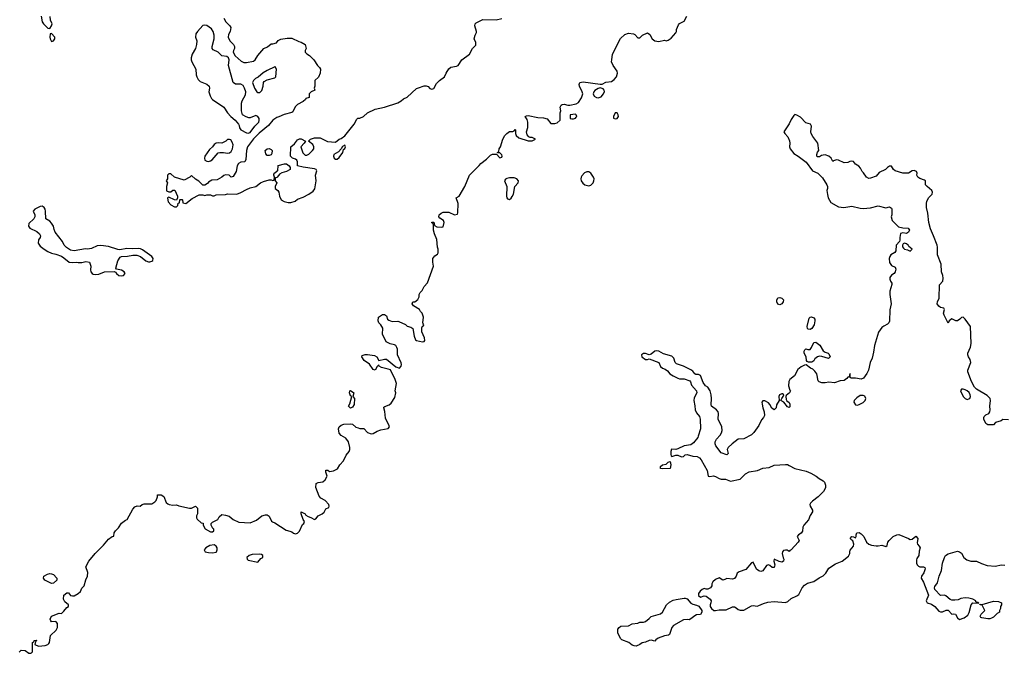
# Model space of a CAD drawing. Header units: inches. Extents: x 2221774 to 2440637, y 201306 to 357559.
# Tile 191 of 245: x 2404792 to 2415204, y 242336 to 249034. Entities that reach past the tile are written whole.
import ezdxf

# ---------------------------------------------------------------- set-up
doc = ezdxf.new("R2010")
doc.units = ezdxf.units.IN
doc.header["$MEASUREMENT"] = 0
doc.layers.add('C4204', color=7, linetype='Continuous')
doc.layers.add('C4214', color=7, linetype='Continuous')

msp = doc.modelspace()

# ---------------------------------------------------------------- linework, layer by layer
at = {"layer": 'C4204', "color": 5}
for points, elevation in [([(2405018, 249070), (2405031, 249011), (2405045, 248990), (2405090, 248945), (2405110, 248942), (2405129, 248970), (2405134, 248990), (2405119, 249030), (2405114, 249066)], 60), ([(2406951, 249050), (2406971, 249010), (2407016, 248970), (2407026, 248950), (2407019, 248910), (2407002, 248878), (2406995, 248850), (2407015, 248810), (2407052, 248770), (2407062, 248750), (2407062, 248730), (2407052, 248710), (2407051, 248690), (2407070, 248652), (2407135, 248595), (2407163, 248583), (2407190, 248581), (2407263, 248597), (2407281, 248610), (2407310, 248656), (2407375, 248730), (2407412, 248748), (2407450, 248778), (2407470, 248778), (2407509, 248791), (2407526, 248814), (2407553, 248827), (2407620, 248840), (2407670, 248839), (2407743, 248803), (2407770, 248796), (2407810, 248771), (2407822, 248730), (2407812, 248710), (2407812, 248690), (2407830, 248672), (2407857, 248657), (2407902, 248610), (2407942, 248550), (2407962, 248530), (2407972, 248510), (2407971, 248469), (2407953, 248427), (2407914, 248390), (2407913, 248333), (2407905, 248310), (2407912, 248288), (2407874, 248270), (2407854, 248250), (2407854, 248210), (2407818, 248202), (2407814, 248190), (2407790, 248168), (2407730, 248138), (2407706, 248114), (2407679, 248061), (2407670, 248053), (2407588, 248032), (2407534, 248006), (2407510, 247999), (2407470, 247973), (2407423, 247917), (2407324, 247836), (2407266, 247774), (2407201, 247690), (2407191, 247650), (2407184, 247556), (2407172, 247530), (2407130, 247529), (2407106, 247514), (2407091, 247490), (2407081, 247430), (2407050, 247378), (2407030, 247368), (2407006, 247390), (2406970, 247395), (2406950, 247388), (2406930, 247368), (2406880, 247340), (2406824, 247336), (2406790, 247318), (2406777, 247303), (2406750, 247286), (2406730, 247286), (2406688, 247328), (2406650, 247348), (2406610, 247386), (2406592, 247368), (2406530, 247338), (2406428, 247368), (2406390, 247406), (2406370, 247406), (2406354, 247390), (2406354, 247350), (2406342, 247330), (2406354, 247310), (2406345, 247270), (2406346, 247226), (2406370, 247214), (2406390, 247214), (2406410, 247232), (2406433, 247233), (2406462, 247170), (2406462, 247150), (2406450, 247126), (2406430, 247128), (2406370, 247158), (2406354, 247150), (2406354, 247146), (2406363, 247110), (2406390, 247078), (2406430, 247054), (2406450, 247054), (2406466, 247070), (2406467, 247093), (2406482, 247098), (2406486, 247130), (2406490, 247134), (2406510, 247134), (2406514, 247130), (2406518, 247098), (2406550, 247092), (2406615, 247145), (2406690, 247182), (2406730, 247182), (2406750, 247174), (2406770, 247182), (2406810, 247182), (2406830, 247172), (2406850, 247172), (2406870, 247182), (2406970, 247185), (2406990, 247192), (2407090, 247191), (2407130, 247206), (2407190, 247239), (2407230, 247255), (2407289, 247271), (2407338, 247310), (2407370, 247325), (2407430, 247342), (2407450, 247342), (2407470, 247334), (2407482, 247338), (2407486, 247370), (2407478, 247390), (2407480, 247400), (2407490, 247414), (2407502, 247418), (2407510, 247434), (2407522, 247438), (2407527, 247493), (2407592, 247512), (2407612, 247512), (2407642, 247490), (2407652, 247470), (2407652, 247450), (2407614, 247430), (2407564, 247416), (2407538, 247402), (2407534, 247390), (2407510, 247366), (2407498, 247362), (2407494, 247350), (2407494, 247330), (2407512, 247310), (2407494, 247270), (2407494, 247250), (2407522, 247230), (2407532, 247210), (2407538, 247170), (2407558, 247130), (2407590, 247111), (2407630, 247101), (2407658, 247102), (2407705, 247115), (2407730, 247138), (2407790, 247158), (2407848, 247190), (2407897, 247223), (2407913, 247247), (2407929, 247330), (2407922, 247390), (2407935, 247435), (2407926, 247450), (2407910, 247458), (2407790, 247474), (2407729, 247489), (2407729, 247530), (2407722, 247550), (2407710, 247559), (2407678, 247570), (2407655, 247590), (2407658, 247690), (2407697, 247723), (2407730, 247765), (2407750, 247775), (2407770, 247775), (2407814, 247750), (2407802, 247730), (2407765, 247690), (2407786, 247626), (2407810, 247602), (2407830, 247602), (2407850, 247612), (2407889, 247651), (2407902, 247670), (2407902, 247690), (2407893, 247713), (2407846, 247750), (2407866, 247770), (2407910, 247785), (2407970, 247786), (2408048, 247748), (2408130, 247738), (2408170, 247771), (2408190, 247778), (2408230, 247805), (2408329, 247930), (2408356, 247984), (2408368, 247992), (2408390, 247992), (2408428, 248010), (2408469, 248051), (2408550, 248088), (2408650, 248108), (2408790, 248156), (2408825, 248175), (2408850, 248196), (2408890, 248216), (2408990, 248307), (2409010, 248315), (2409070, 248334), (2409090, 248336), (2409110, 248327), (2409130, 248305), (2409150, 248301), (2409170, 248308), (2409200, 248360), (2409230, 248391), (2409284, 248430), (2409301, 248470), (2409330, 248516), (2409350, 248531), (2409410, 248541), (2409430, 248551), (2409469, 248610), (2409549, 248670), (2409582, 248730), (2409614, 248766), (2409614, 248794), (2409598, 248830), (2409610, 248872), (2409623, 248897), (2409624, 248910), (2409604, 248970), (2409609, 248990), (2409620, 249000), (2409690, 249036), (2409829, 249031), (2409890, 249045)], 60), ([(2404787, 242350), (2404809, 242370), (2404850, 242365), (2404890, 242338), (2404910, 242336), (2404918, 242342), (2404927, 242353), (2404928, 242450), (2404942, 242458), (2404946, 242470), (2404953, 242473), (2404970, 242474), (2404974, 242470), (2404958, 242462), (2404954, 242430), (2404992, 242412), (2405060, 242420), (2405089, 242431), (2405100, 242440), (2405109, 242451), (2405117, 242523), (2405179, 242581), (2405193, 242610), (2405193, 242650), (2405178, 242670), (2405170, 242674), (2405130, 242669), (2405120, 242680), (2405116, 242696), (2405129, 242730), (2405210, 242761), (2405230, 242758), (2405238, 242762), (2405260, 242780), (2405290, 242821), (2405309, 242830), (2405309, 242850), (2405270, 242879), (2405255, 242910), (2405259, 242950), (2405290, 242977), (2405310, 242975), (2405330, 242946), (2405350, 242942), (2405370, 242945), (2405410, 242968), (2405434, 242990), (2405450, 243025), (2405474, 243050), (2405490, 243112), (2405509, 243151), (2405513, 243190), (2405492, 243250), (2405524, 243310), (2405590, 243390), (2405679, 243481), (2405730, 243544), (2405770, 243571), (2405787, 243573), (2405793, 243610), (2405804, 243630), (2405837, 243663), (2405870, 243713), (2405910, 243745), (2405929, 243751), (2405990, 243861), (2406010, 243884), (2406035, 243895), (2406067, 243893), (2406086, 243910), (2406110, 243918), (2406190, 243918), (2406223, 243937), (2406235, 243950), (2406248, 243990), (2406249, 244011), (2406290, 244011), (2406315, 243995), (2406342, 243930), (2406357, 243917), (2406374, 243910), (2406410, 243903), (2406450, 243905), (2406474, 243894), (2406589, 243871), (2406610, 243872), (2406652, 243892), (2406672, 243872), (2406672, 243810), (2406662, 243790), (2406662, 243770), (2406670, 243754), (2406710, 243714), (2406733, 243713), (2406732, 243690), (2406752, 243652), (2406810, 243622), (2406830, 243622), (2406846, 243630), (2406846, 243650), (2406836, 243656), (2406818, 243690), (2406818, 243710), (2406830, 243722), (2406886, 243750), (2406902, 243778), (2406930, 243802), (2406970, 243798), (2407006, 243786), (2407050, 243751), (2407110, 243722), (2407230, 243715), (2407295, 243745), (2407352, 243788), (2407390, 243799), (2407410, 243799), (2407430, 243785), (2407454, 243734), (2407465, 243725), (2407490, 243714), (2407610, 243637), (2407650, 243627), (2407670, 243619), (2407686, 243606), (2407710, 243599), (2407730, 243605), (2407752, 243628), (2407783, 243697), (2407796, 243710), (2407804, 243730), (2407789, 243750), (2407769, 243810), (2407769, 243831), (2407810, 243811), (2407818, 243798), (2407842, 243782), (2407872, 243772), (2407910, 243751), (2407923, 243757), (2407949, 243791), (2407990, 243810), (2408013, 243827), (2408030, 243863), (2408061, 243879), (2408066, 243890), (2408062, 243910), (2408024, 243950), (2407977, 243977), (2407959, 243999), (2407924, 244090), (2407929, 244130), (2407950, 244143), (2407998, 244150), (2408024, 244170), (2408042, 244210), (2408029, 244251), (2408030, 244272), (2408050, 244271), (2408070, 244258), (2408110, 244266), (2408153, 244287), (2408179, 244330), (2408215, 244370), (2408244, 244430), (2408275, 244470), (2408282, 244490), (2408284, 244510), (2408269, 244570), (2408242, 244610), (2408190, 244637), (2408170, 244662), (2408164, 244710), (2408172, 244730), (2408191, 244749), (2408220, 244760), (2408290, 244762), (2408310, 244757), (2408348, 244728), (2408370, 244718), (2408390, 244712), (2408430, 244711), (2408470, 244671), (2408510, 244656), (2408530, 244661), (2408574, 244686), (2408610, 244700), (2408690, 244711), (2408702, 244730), (2408697, 244750), (2408673, 244790), (2408661, 244821), (2408653, 244893), (2408642, 244930), (2408643, 244937), (2408655, 244945), (2408698, 244962), (2408720, 244980), (2408760, 245040), (2408769, 245090), (2408764, 245110), (2408776, 245190), (2408764, 245230), (2408712, 245332), (2408690, 245341), (2408617, 245357), (2408595, 245370), (2408590, 245386), (2408572, 245368), (2408551, 245329), (2408530, 245335), (2408491, 245391), (2408434, 245430), (2408409, 245470), (2408415, 245485), (2408446, 245494), (2408470, 245496), (2408545, 245485), (2408568, 245470), (2408590, 245431), (2408650, 245447), (2408670, 245445), (2408770, 245363), (2408810, 245351), (2408826, 245370), (2408829, 245390), (2408826, 245406), (2408789, 245490), (2408789, 245550), (2408782, 245570), (2408769, 245589), (2408757, 245597), (2408709, 245609), (2408669, 245630), (2408629, 245710), (2408633, 245773), (2408610, 245808), (2408589, 245829), (2408582, 245850), (2408588, 245890), (2408630, 245918), (2408650, 245918), (2408670, 245902), (2408681, 245870), (2408696, 245856), (2408730, 245845), (2408790, 245847), (2408803, 245843), (2408871, 245811), (2408890, 245796), (2408930, 245785), (2408951, 245770), (2408965, 245690), (2408979, 245650), (2408990, 245643), (2409050, 245628), (2409069, 245631), (2409076, 245644), (2409073, 245670), (2409046, 245734), (2409045, 245775), (2409050, 245794), (2409062, 245798), (2409066, 245810), (2409058, 245818), (2409055, 245830), (2409064, 245890), (2409048, 245930), (2409030, 245948), (2409019, 245970), (2408955, 246010), (2408942, 246030), (2408948, 246050), (2408970, 246051), (2409003, 246077), (2409015, 246105), (2409018, 246130), (2409028, 246150), (2409049, 246170), (2409070, 246212), (2409106, 246254), (2409169, 246430), (2409162, 246470), (2409162, 246510), (2409183, 246537), (2409210, 246554), (2409218, 246570), (2409218, 246610), (2409209, 246629), (2409205, 246710), (2409177, 246770), (2409169, 246810), (2409167, 246867), (2409162, 246882), (2409150, 246886), (2409150, 246892), (2409173, 246893), (2409178, 246858), (2409205, 246845), (2409250, 246841), (2409270, 246846), (2409282, 246890), (2409275, 246910), (2409236, 246936), (2409226, 246950), (2409229, 246970), (2409248, 246990), (2409270, 246998), (2409330, 246998), (2409390, 246972), (2409422, 246978), (2409427, 246993), (2409429, 247090), (2409408, 247152), (2409438, 247170), (2409499, 247270), (2409549, 247390), (2409650, 247491), (2409667, 247513), (2409730, 247558), (2409770, 247602), (2409793, 247613), (2409834, 247614), (2409870, 247574), (2409890, 247582), (2409895, 247590), (2409890, 247606), (2409870, 247626), (2409846, 247626), (2409846, 247630), (2409858, 247642), (2409862, 247670), (2409875, 247690), (2409902, 247770), (2409924, 247810), (2409942, 247830), (2409970, 247851), (2410000, 247852)], 40), ([(2410000, 247361), (2409970, 247362), (2409944, 247356), (2409931, 247349), (2409919, 247330), (2409944, 247270), (2409939, 247170), (2409944, 247150), (2409950, 247141), (2409970, 247135), (2409990, 247146), (2410000, 247164)], 40)]:
    msp.add_lwpolyline(points, dxfattribs=dict(at, elevation=elevation))
for points, elevation in [([(2406750, 248976), (2406730, 248973), (2406671, 248910), (2406655, 248885), (2406651, 248850), (2406665, 248810), (2406661, 248770), (2406650, 248728), (2406616, 248670), (2406605, 248630), (2406605, 248610), (2406611, 248590), (2406655, 248510), (2406659, 248450), (2406666, 248430), (2406681, 248401), (2406701, 248381), (2406770, 248351), (2406796, 248330), (2406801, 248310), (2406791, 248270), (2406805, 248230), (2406822, 248202), (2406832, 248190), (2406951, 248111), (2406991, 248051), (2407025, 248010), (2407071, 247971), (2407105, 247930), (2407114, 247914), (2407118, 247890), (2407131, 247870), (2407190, 247839), (2407210, 247835), (2407230, 247843), (2407278, 247910), (2407320, 247950), (2407326, 247970), (2407325, 247990), (2407312, 248012), (2407290, 248020), (2407230, 247996), (2407217, 247997), (2407186, 248006), (2407149, 248030), (2407139, 248070), (2407139, 248150), (2407145, 248175), (2407181, 248239), (2407183, 248270), (2407171, 248311), (2407157, 248337), (2407132, 248352), (2407073, 248353), (2407049, 248369), (2407001, 248550), (2407006, 248610), (2407001, 248630), (2406984, 248644), (2406930, 248653), (2406890, 248689), (2406837, 248717), (2406829, 248729), (2406829, 248749), (2406850, 248830), (2406850, 248870), (2406838, 248910), (2406819, 248939), (2406770, 248973)], 60), ([(2405130, 248888), (2405114, 248886), (2405111, 248850), (2405116, 248830), (2405130, 248805), (2405150, 248811), (2405164, 248830), (2405164, 248850)], 60), ([(2407490, 248535), (2407410, 248497), (2407368, 248472), (2407314, 248426), (2407286, 248414), (2407263, 248390), (2407255, 248370), (2407275, 248310), (2407301, 248270), (2407310, 248264), (2407330, 248264), (2407353, 248287), (2407367, 248330), (2407369, 248370), (2407379, 248381), (2407410, 248397), (2407490, 248421), (2407502, 248430), (2407509, 248510), (2407494, 248534)], 60), ([(2407010, 247769), (2406990, 247769), (2406971, 247750), (2406930, 247729), (2406890, 247733), (2406870, 247729), (2406850, 247715), (2406832, 247690), (2406798, 247662), (2406751, 247590), (2406747, 247570), (2406751, 247550), (2406770, 247539), (2406790, 247534), (2406810, 247541), (2406829, 247551), (2406890, 247625), (2406910, 247631), (2406949, 247631), (2406990, 247624), (2407010, 247628), (2407030, 247642), (2407044, 247670), (2407050, 247710), (2407040, 247740), (2407024, 247764)], 60), ([(2408230, 247708), (2408205, 247695), (2408192, 247668), (2408162, 247638), (2408114, 247610), (2408112, 247590), (2408118, 247570), (2408130, 247561), (2408150, 247561), (2408170, 247576), (2408209, 247630), (2408218, 247662), (2408230, 247672), (2408239, 247690)], 60), ([(2407410, 247598), (2407395, 247615), (2407389, 247650), (2407408, 247670), (2407431, 247671), (2407450, 247662), (2407462, 247650), (2407460, 247620), (2407450, 247606), (2407430, 247598)], 60), ([(2405030, 247062), (2405010, 247059), (2404954, 247030), (2404934, 247010), (2404951, 246971), (2404951, 246949), (2404942, 246930), (2404890, 246878), (2404886, 246850), (2404901, 246830), (2404974, 246794), (2405001, 246770), (2405011, 246750), (2405007, 246730), (2404990, 246708), (2404986, 246670), (2405010, 246639), (2405050, 246608), (2405090, 246582), (2405130, 246565), (2405176, 246556), (2405233, 246533), (2405258, 246518), (2405314, 246470), (2405350, 246467), (2405390, 246472), (2405410, 246467), (2405450, 246466), (2405490, 246478), (2405530, 246472), (2405545, 246430), (2405541, 246390), (2405546, 246370), (2405558, 246350), (2405570, 246343), (2405590, 246341), (2405630, 246345), (2405690, 246368), (2405792, 246372), (2405806, 246366), (2405816, 246350), (2405841, 246330), (2405870, 246325), (2405890, 246329), (2405906, 246350), (2405897, 246370), (2405870, 246386), (2405816, 246396), (2405809, 246409), (2405830, 246485), (2405855, 246525), (2405870, 246531), (2405933, 246533), (2405990, 246546), (2406030, 246546), (2406070, 246530), (2406126, 246486), (2406153, 246473), (2406170, 246473), (2406190, 246480), (2406201, 246490), (2406204, 246510), (2406189, 246530), (2406090, 246600), (2406070, 246611), (2406050, 246615), (2405990, 246611), (2405925, 246615), (2405850, 246602), (2405830, 246603), (2405730, 246637), (2405650, 246648), (2405610, 246645), (2405550, 246617), (2405510, 246609), (2405487, 246613), (2405370, 246589), (2405330, 246599), (2405287, 246627), (2405264, 246650), (2405244, 246690), (2405167, 246787), (2405156, 246816), (2405149, 246850), (2405130, 246882), (2405110, 246904), (2405069, 246929), (2405065, 247010), (2405061, 247030), (2405050, 247049)], 60), ([(2408290, 244929), (2408268, 244950), (2408285, 244975), (2408306, 245050), (2408290, 245058), (2408279, 245090), (2408284, 245110), (2408290, 245116), (2408325, 245090), (2408314, 245050), (2408332, 245030), (2408330, 244966), (2408310, 244938)], 40), ([(2406850, 243482), (2406803, 243477), (2406762, 243450), (2406742, 243430), (2406754, 243410), (2406790, 243402), (2406830, 243399), (2406870, 243407), (2406875, 243410), (2406882, 243430), (2406879, 243450), (2406870, 243468)], 40), ([(2407330, 243385), (2407250, 243379), (2407218, 243370), (2407195, 243350), (2407196, 243330), (2407210, 243322), (2407310, 243301), (2407342, 243338), (2407362, 243350), (2407362, 243370), (2407350, 243379)], 40), ([(2405130, 243075), (2405059, 243110), (2405045, 243130), (2405049, 243150), (2405086, 243174), (2405110, 243180), (2405130, 243178), (2405150, 243168), (2405185, 243130), (2405184, 243110), (2405150, 243076)], 40)]:
    msp.add_lwpolyline(points, close=True, dxfattribs=dict(at, elevation=elevation))
at = {"layer": 'C4214', "color": 5}
for points, elevation in [([(2410000, 247852), (2410008, 247852), (2410022, 247858), (2410030, 247872), (2410034, 247870), (2410034, 247830), (2410042, 247810), (2410070, 247785), (2410170, 247752), (2410210, 247752), (2410246, 247770), (2410210, 247788), (2410190, 247788), (2410175, 247795), (2410158, 247818), (2410153, 247850), (2410165, 247895), (2410167, 247950), (2410159, 247979), (2410138, 248010), (2410150, 248018), (2410170, 248021), (2410270, 248001), (2410330, 247996), (2410370, 247985), (2410410, 247938), (2410450, 247936), (2410477, 247943), (2410508, 247972), (2410509, 248049), (2410515, 248070), (2410509, 248111), (2410518, 248130), (2410530, 248138), (2410550, 248141), (2410590, 248131), (2410610, 248131), (2410676, 248144), (2410700, 248160), (2410732, 248208), (2410746, 248250), (2410741, 248270), (2410713, 248330), (2410709, 248350), (2410715, 248370), (2410750, 248376), (2410930, 248352), (2410950, 248354), (2410990, 248373), (2411050, 248382), (2411080, 248400), (2411102, 248430), (2411112, 248470), (2411109, 248490), (2411069, 248550), (2411049, 248590), (2411055, 248610), (2411061, 248670), (2411145, 248835), (2411190, 248879), (2411230, 248891), (2411284, 248884), (2411297, 248877), (2411330, 248842), (2411350, 248842), (2411378, 248870), (2411430, 248896), (2411457, 248877), (2411482, 248830), (2411510, 248812), (2411550, 248805), (2411610, 248818), (2411630, 248812), (2411650, 248818), (2411680, 248840), (2411730, 248894), (2411738, 248910), (2411738, 248930), (2411760, 248980), (2411770, 248992), (2411820, 249020), (2411848, 249070)], 40), ([(2415250, 244804), (2415190, 244807), (2415170, 244795), (2415110, 244775), (2415088, 244752), (2415030, 244750), (2415010, 244767), (2414986, 244810), (2414986, 244830), (2414990, 244839), (2415010, 244856), (2415039, 244870), (2415051, 244890), (2415056, 244910), (2415051, 244950), (2415059, 245010), (2415056, 245030), (2415023, 245063), (2414910, 245130), (2414890, 245151), (2414856, 245210), (2414817, 245310), (2414817, 245330), (2414851, 245410), (2414843, 245443), (2414824, 245470), (2414819, 245490), (2414819, 245510), (2414846, 245574), (2414853, 245610), (2414847, 245790), (2414790, 245870), (2414770, 245890), (2414750, 245886), (2414733, 245867), (2414710, 245850), (2414690, 245850), (2414648, 245872), (2414621, 245850), (2414610, 245826), (2414567, 245910), (2414562, 245930), (2414570, 245971), (2414563, 245983), (2414530, 245993), (2414510, 246005), (2414495, 246030), (2414496, 246050), (2414514, 246090), (2414520, 246230), (2414553, 246270), (2414557, 246303), (2414554, 246330), (2414541, 246370), (2414536, 246450), (2414499, 246550), (2414499, 246630), (2414495, 246650), (2414456, 246750), (2414422, 246822), (2414407, 246890), (2414395, 246990), (2414381, 247050), (2414380, 247090), (2414385, 247115), (2414407, 247153), (2414441, 247190), (2414446, 247210), (2414438, 247230), (2414388, 247270), (2414370, 247290), (2414369, 247329), (2414359, 247339), (2414310, 247357), (2414289, 247370), (2414280, 247390), (2414282, 247410), (2414275, 247430), (2414250, 247441), (2414230, 247438), (2414190, 247412), (2414132, 247412), (2414050, 247436), (2414033, 247450), (2414010, 247484), (2413990, 247484), (2413970, 247472), (2413948, 247450), (2413882, 247418), (2413850, 247379), (2413790, 247359), (2413770, 247357), (2413748, 247368), (2413716, 247416), (2413700, 247430), (2413684, 247464), (2413664, 247484), (2413630, 247505), (2413610, 247535), (2413590, 247538), (2413570, 247535), (2413550, 247524), (2413510, 247522), (2413450, 247549), (2413430, 247551), (2413398, 247542), (2413390, 247534), (2413374, 247570), (2413350, 247593), (2413310, 247604), (2413290, 247603), (2413270, 247598), (2413250, 247585), (2413230, 247585), (2413223, 247590), (2413220, 247610), (2413227, 247633), (2413241, 247650), (2413233, 247730), (2413179, 247799), (2413161, 247830), (2413157, 247850), (2413164, 247910), (2413156, 247930), (2413105, 247945), (2413050, 248002), (2413010, 248024), (2412990, 248031), (2412979, 248021), (2412950, 247979), (2412928, 247932), (2412874, 247850), (2412882, 247830), (2412915, 247795), (2412934, 247754), (2412937, 247730), (2412934, 247690), (2412941, 247670), (2412978, 247618), (2413025, 247590), (2413110, 247529), (2413174, 247435), (2413233, 247410), (2413281, 247361), (2413329, 247290), (2413335, 247270), (2413335, 247250), (2413329, 247230), (2413334, 247186), (2413343, 247150), (2413370, 247102), (2413450, 247055), (2413508, 247048), (2413590, 247063), (2413681, 247041), (2413710, 247039), (2413790, 247044), (2413870, 247066), (2413950, 247046), (2413990, 247057), (2414010, 247041), (2414015, 247030), (2414013, 246970), (2414009, 246950), (2414019, 246910), (2414085, 246845), (2414130, 246835), (2414189, 246830), (2414200, 246810), (2414190, 246788), (2414170, 246773), (2414130, 246780), (2414106, 246774), (2414098, 246730), (2414098, 246702), (2414094, 246690), (2414062, 246650), (2414058, 246590), (2414046, 246574), (2414005, 246550), (2413992, 246530), (2413988, 246510), (2413990, 246468), (2414010, 246435), (2414050, 246418), (2414057, 246397), (2414049, 246370), (2414038, 246350), (2414010, 246333), (2413995, 246310), (2413993, 246290), (2414000, 246270), (2414014, 246250), (2414014, 246234), (2413994, 246166), (2413994, 246130), (2414007, 246030), (2413992, 245968), (2413990, 245847), (2413984, 245830), (2413970, 245815), (2413930, 245796), (2413910, 245781), (2413875, 245730), (2413833, 245590), (2413822, 245518), (2413805, 245455), (2413784, 245410), (2413768, 245330), (2413750, 245294), (2413714, 245245), (2413690, 245235), (2413630, 245245), (2413584, 245244), (2413574, 245250), (2413574, 245290), (2413570, 245294), (2413562, 245258), (2413550, 245254), (2413540, 245240), (2413510, 245221), (2413470, 245217), (2413410, 245197), (2413350, 245204), (2413310, 245196), (2413276, 245196), (2413246, 245206), (2413236, 245215), (2413221, 245290), (2413200, 245320), (2413180, 245340), (2413156, 245350), (2413110, 245385), (2413090, 245382), (2413056, 245364), (2413022, 245338), (2412987, 245270), (2412937, 245230), (2412924, 245210), (2412922, 245162), (2412937, 245117), (2412944, 245110), (2412933, 245090), (2412897, 245063), (2412893, 245050), (2412898, 245018), (2412906, 245006), (2412930, 244988), (2412937, 244970), (2412937, 244943), (2412930, 244935), (2412910, 244941), (2412872, 244992), (2412842, 245010), (2412851, 245030), (2412867, 245050), (2412871, 245069), (2412858, 245078), (2412850, 245079), (2412828, 245070), (2412821, 245050), (2412825, 245010), (2412796, 244964), (2412790, 244930), (2412770, 244910), (2412746, 244926), (2412725, 244965), (2412710, 244983), (2412670, 245004), (2412650, 245005), (2412641, 244990), (2412642, 244970), (2412650, 244930), (2412664, 244890), (2412668, 244850), (2412658, 244830), (2412637, 244803), (2412610, 244746), (2412555, 244670), (2412530, 244647), (2412450, 244605), (2412390, 244600), (2412325, 244550), (2412285, 244510), (2412275, 244490), (2412284, 244450), (2412270, 244433), (2412210, 244454), (2412153, 244530), (2412146, 244550), (2412147, 244570), (2412160, 244600), (2412199, 244641), (2412214, 244666), (2412221, 244690), (2412217, 244730), (2412177, 244810), (2412180, 244870), (2412177, 244890), (2412160, 244910), (2412109, 244950), (2412103, 244963), (2412106, 245030), (2412103, 245070), (2412092, 245110), (2412070, 245148), (2412045, 245165), (2412018, 245198), (2411992, 245272), (2411970, 245282), (2411942, 245282), (2411930, 245291), (2411910, 245320), (2411890, 245334), (2411810, 245372), (2411736, 245396), (2411723, 245410), (2411710, 245455), (2411690, 245478), (2411601, 245501), (2411550, 245530), (2411530, 245535), (2411510, 245530), (2411470, 245497), (2411450, 245491), (2411410, 245507), (2411390, 245507), (2411369, 245490), (2411370, 245470), (2411410, 245442), (2411430, 245442), (2411450, 245449), (2411552, 245412), (2411570, 245368), (2411590, 245350), (2411619, 245339), (2411643, 245323), (2411668, 245290), (2411701, 245270), (2411750, 245244), (2411770, 245239), (2411817, 245237), (2411878, 245218), (2411886, 245206), (2411896, 245170), (2411950, 245110), (2411953, 245090), (2411924, 245036), (2411921, 245010), (2411933, 244953), (2411934, 244910), (2411950, 244879), (2411980, 244840), (2411988, 244810), (2411992, 244710), (2411968, 244632), (2411963, 244617), (2411918, 244562), (2411890, 244541), (2411817, 244530), (2411750, 244498), (2411730, 244492), (2411686, 244494), (2411678, 244470), (2411677, 244437), (2411682, 244422), (2411690, 244415), (2411730, 244430), (2411750, 244429), (2411790, 244413), (2411810, 244417), (2411830, 244433), (2411850, 244438), (2411910, 244421), (2411955, 244415), (2411981, 244401), (2412000, 244380), (2412062, 244270), (2412074, 244210), (2412090, 244204), (2412130, 244212), (2412150, 244206), (2412190, 244184), (2412210, 244178), (2412256, 244176), (2412310, 244155), (2412410, 244178), (2412466, 244234), (2412507, 244253), (2412593, 244267), (2412650, 244292), (2412718, 244302), (2412770, 244326), (2412890, 244333), (2412910, 244331), (2412930, 244323), (2412990, 244290), (2413110, 244261), (2413159, 244239), (2413215, 244210), (2413245, 244185), (2413290, 244159), (2413304, 244144), (2413314, 244114), (2413313, 244087), (2413292, 244048), (2413235, 243990), (2413174, 243946), (2413155, 243925), (2413149, 243910), (2413152, 243890), (2413177, 243850), (2413174, 243830), (2413150, 243793), (2413133, 243747), (2413084, 243690), (2413073, 243670), (2413070, 243628), (2413055, 243605), (2413029, 243590), (2413012, 243570), (2413036, 243530), (2413025, 243510), (2412950, 243431), (2412937, 243423), (2412930, 243412), (2412907, 243427), (2412890, 243428), (2412870, 243423), (2412858, 243410), (2412855, 243390), (2412864, 243344), (2412871, 243330), (2412869, 243310), (2412850, 243299), (2412825, 243305), (2412769, 243331), (2412766, 243310), (2412776, 243270), (2412770, 243245), (2412750, 243242), (2412725, 243265), (2412710, 243270), (2412690, 243265), (2412651, 243209), (2412630, 243202), (2412610, 243207), (2412585, 243225), (2412550, 243298), (2412530, 243294), (2412470, 243222), (2412401, 243199), (2412378, 243182), (2412367, 243150), (2412350, 243128), (2412330, 243120), (2412270, 243127), (2412250, 243115), (2412228, 243108), (2412190, 243133), (2412150, 243116), (2412122, 243090), (2412113, 243070), (2412111, 243050), (2412098, 243030), (2412070, 243015), (2412050, 243014), (2412030, 243020), (2412010, 243012), (2411987, 242993), (2411970, 242970), (2411970, 242947), (2411990, 242930), (2412030, 242944), (2412050, 242940), (2412094, 242910), (2412103, 242890), (2412101, 242870), (2412092, 242850), (2412094, 242830), (2412108, 242810), (2412132, 242788), (2412150, 242787), (2412190, 242796), (2412263, 242797), (2412330, 242826), (2412350, 242828), (2412370, 242818), (2412390, 242799), (2412410, 242791), (2412449, 242791), (2412530, 242838), (2412550, 242842), (2412590, 242836), (2412610, 242840), (2412656, 242864), (2412704, 242876), (2412770, 242884), (2412890, 242873), (2412915, 242885), (2412950, 242915), (2413010, 242942), (2413030, 242958), (2413066, 243030), (2413090, 243058), (2413123, 243077), (2413190, 243097), (2413245, 243135), (2413290, 243155), (2413318, 243182), (2413350, 243235), (2413418, 243282), (2413490, 243310), (2413557, 243363), (2413570, 243390), (2413569, 243410), (2413575, 243425), (2413608, 243470), (2413614, 243490), (2413604, 243524), (2413590, 243531), (2413574, 243550), (2413592, 243572), (2413609, 243569), (2413630, 243557), (2413638, 243570), (2413636, 243590), (2413646, 243610), (2413670, 243612), (2413690, 243600), (2413718, 243570), (2413747, 243510), (2413771, 243491), (2413801, 243481), (2413850, 243473), (2413870, 243473), (2413910, 243480), (2413950, 243467), (2413964, 243476), (2413973, 243510), (2413986, 243530), (2414028, 243570), (2414066, 243590), (2414090, 243591), (2414191, 243551), (2414210, 243538), (2414230, 243541), (2414270, 243573), (2414290, 243550), (2414283, 243503), (2414287, 243490), (2414304, 243470), (2414314, 243450), (2414304, 243416), (2414299, 243370), (2414280, 243340), (2414276, 243324), (2414274, 243290), (2414281, 243270), (2414297, 243257), (2414310, 243252), (2414351, 243251), (2414363, 243243), (2414366, 243230), (2414354, 243186), (2414330, 243150), (2414324, 243130), (2414349, 243089), (2414403, 242950), (2414379, 242890), (2414390, 242870), (2414434, 242854), (2414470, 242830), (2414510, 242783), (2414530, 242775), (2414550, 242774), (2414590, 242792), (2414612, 242792), (2414648, 242750), (2414670, 242755), (2414689, 242749), (2414709, 242710), (2414730, 242695), (2414781, 242710), (2414820, 242740), (2414834, 242766), (2414853, 242847), (2414870, 242869), (2414934, 242866), (2414928, 242872), (2414912, 242872), (2414902, 242882), (2414902, 242890), (2414872, 242910), (2414830, 242919), (2414790, 242923), (2414745, 242915), (2414717, 242903), (2414681, 242899), (2414650, 242898), (2414630, 242904), (2414585, 242945), (2414570, 242950), (2414529, 242949), (2414468, 243010), (2414466, 243030), (2414470, 243043), (2414498, 243082), (2414515, 243150), (2414540, 243210), (2414549, 243289), (2414570, 243350), (2414582, 243370), (2414610, 243388), (2414710, 243415), (2414730, 243410), (2414750, 243395), (2414775, 243350), (2414806, 243326), (2414850, 243309), (2414910, 243309), (2414964, 243284), (2415024, 243264), (2415110, 243257), (2415170, 243270), (2415209, 243269)], 20), ([(2410000, 247164), (2410015, 247190), (2410029, 247270), (2410062, 247310), (2410068, 247330), (2410049, 247350), (2410021, 247361), (2410000, 247361)], 40)]:
    msp.add_lwpolyline(points, dxfattribs=dict(at, elevation=elevation))
for points, elevation in [([(2410930, 248313), (2410910, 248307), (2410875, 248285), (2410862, 248270), (2410857, 248250), (2410867, 248227), (2410890, 248210), (2410910, 248208), (2410941, 248219), (2410967, 248250), (2410975, 248275), (2410973, 248290), (2410963, 248303)], 40), ([(2410670, 248034), (2410614, 248030), (2410614, 247990), (2410630, 247985), (2410650, 247986), (2410670, 247992), (2410678, 248002), (2410682, 248010), (2410678, 248030)], 40), ([(2411110, 248049), (2411090, 248049), (2411071, 248010), (2411072, 247992), (2411090, 247987), (2411110, 247991), (2411123, 248010), (2411121, 248030)], 40), ([(2410790, 247426), (2410766, 247414), (2410736, 247384), (2410729, 247370), (2410727, 247350), (2410731, 247331), (2410746, 247306), (2410770, 247287), (2410810, 247278), (2410830, 247284), (2410855, 247310), (2410864, 247330), (2410866, 247350), (2410859, 247370), (2410830, 247412), (2410810, 247425)], 40), ([(2414150, 246673), (2414134, 246666), (2414128, 246652), (2414128, 246632), (2414138, 246618), (2414150, 246609), (2414182, 246602), (2414210, 246588), (2414229, 246610), (2414196, 246636), (2414189, 246650), (2414170, 246665)], 20), ([(2412830, 246021), (2412808, 246028), (2412800, 246050), (2412799, 246070), (2412810, 246093), (2412830, 246098), (2412850, 246092), (2412870, 246071), (2412867, 246050), (2412850, 246029)], 20), ([(2413150, 245760), (2413130, 245763), (2413124, 245770), (2413121, 245790), (2413142, 245878), (2413150, 245891), (2413166, 245894), (2413190, 245884), (2413199, 245870), (2413202, 245850), (2413194, 245810), (2413170, 245770)], 20), ([(2413346, 245454), (2413274, 245474), (2413250, 245476), (2413230, 245470), (2413202, 245450), (2413190, 245429), (2413167, 245413), (2413133, 245413), (2413121, 245421), (2413113, 245430), (2413109, 245470), (2413088, 245510), (2413088, 245530), (2413095, 245545), (2413107, 245553), (2413127, 245547), (2413150, 245549), (2413166, 245570), (2413190, 245622), (2413210, 245624), (2413255, 245595), (2413290, 245535), (2413310, 245520), (2413341, 245510), (2413350, 245501), (2413363, 245470)], 20), ([(2414770, 245130), (2414750, 245127), (2414739, 245110), (2414770, 245050), (2414790, 245029), (2414810, 245018), (2414830, 245025), (2414838, 245030), (2414845, 245050), (2414844, 245070), (2414832, 245092), (2414812, 245112), (2414790, 245123)], 20), ([(2413710, 245063), (2413680, 245060), (2413644, 245036), (2413618, 245010), (2413613, 244990), (2413630, 244962), (2413650, 244960), (2413670, 244965), (2413712, 244988), (2413734, 245010), (2413741, 245030), (2413730, 245054)], 20), ([(2411586, 244286), (2411569, 244290), (2411569, 244310), (2411589, 244330), (2411630, 244336), (2411650, 244356), (2411670, 244364), (2411679, 244330), (2411670, 244288)], 20), ([(2411870, 242689), (2411850, 242693), (2411810, 242689), (2411706, 242630), (2411690, 242610), (2411664, 242536), (2411652, 242528), (2411610, 242522), (2411542, 242498), (2411520, 242480), (2411510, 242465), (2411470, 242474), (2411450, 242470), (2411410, 242453), (2411374, 242446), (2411350, 242430), (2411310, 242412), (2411290, 242415), (2411270, 242424), (2411232, 242452), (2411160, 242480), (2411149, 242490), (2411119, 242550), (2411116, 242570), (2411119, 242590), (2411130, 242610), (2411150, 242623), (2411230, 242627), (2411270, 242647), (2411330, 242656), (2411350, 242666), (2411390, 242666), (2411410, 242671), (2411450, 242704), (2411470, 242727), (2411570, 242755), (2411590, 242771), (2411633, 242850), (2411662, 242878), (2411702, 242898), (2411734, 242906), (2411818, 242918), (2411830, 242918), (2411850, 242911), (2411890, 242866), (2411910, 242855), (2411950, 242846), (2411973, 242833), (2412005, 242790), (2412007, 242770), (2411992, 242748), (2411950, 242742), (2411930, 242734), (2411890, 242699)], 20), ([(2415030, 242701), (2414966, 242710), (2414956, 242716), (2414949, 242730), (2414959, 242750), (2414998, 242790), (2414970, 242846), (2414950, 242848), (2414946, 242854), (2414970, 242852), (2415090, 242886), (2415144, 242884), (2415174, 242870), (2415174, 242850), (2415162, 242830), (2415162, 242810), (2415153, 242787), (2415152, 242770), (2415130, 242758), (2415090, 242719), (2415070, 242709), (2415050, 242701)], 20)]:
    msp.add_lwpolyline(points, close=True, dxfattribs=dict(at, elevation=elevation))

doc.saveas('drawing.dxf')
